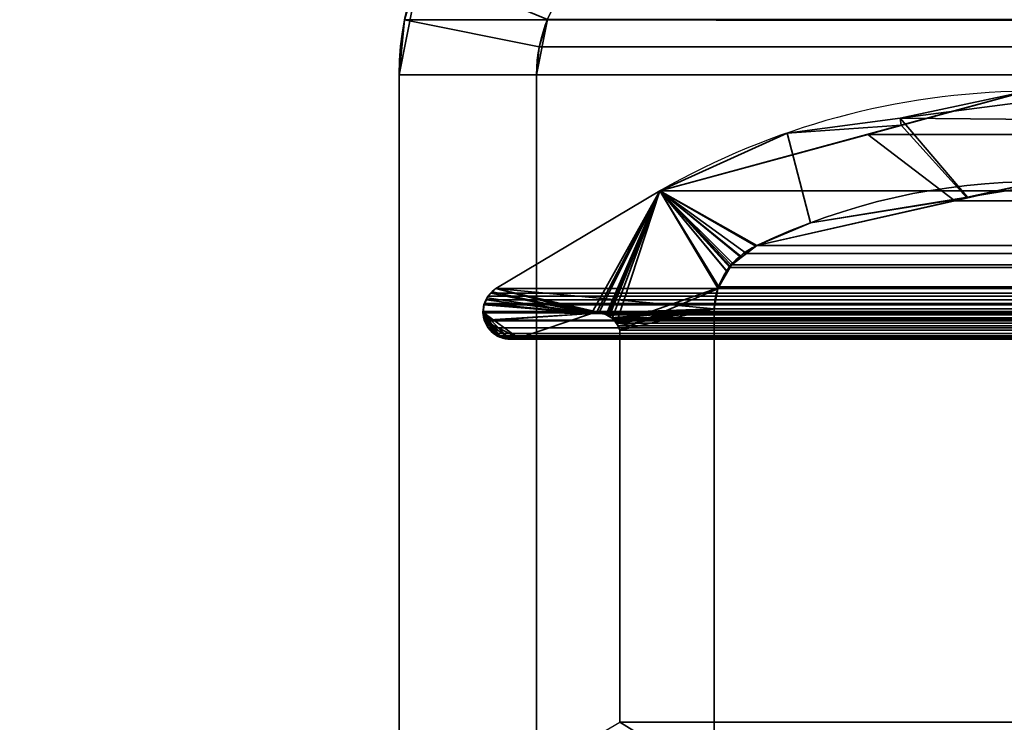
# Model space of a CAD drawing. Header units: millimetres. Extents: x -503 to 6703, y -110 to 193.
# Tile 82 of 256: x -319 to -308, y 7 to 15. Entities that reach past the tile are written whole.
import ezdxf

# ---------------------------------------------------------------- set-up
doc = ezdxf.new("R2010")
doc.units = ezdxf.units.MM
doc.layers.add('151', color=7, linetype='Continuous', true_color=0xffffff)

# ---------------------------------------------------------------- blocks, each defined once
blk = doc.blocks.new('UG_SURFACE_001')
at = {"layer": '151', "color": 252, "linetype": 'Continuous', "lineweight": 35}
for points in [[(502.5, -14, 2212.25), (502.5, 174.4, 2212.25), (-502.5, 174.4, 2212.25), (-502.5, -14, 2212.25)], [(-352.5, -14, 2062.25), (-352.5, 174.4, 2062.25), (352.5, 174.4, 2062.25), (352.5, -14, 2062.25)]]:
    blk.add_3dface(points, dxfattribs=at)
blk = doc.blocks.new('UG_SURFACE_066')
at = {"layer": '151', "color": 252, "linetype": 'Continuous', "lineweight": 35}
for points in [[(-314.5, 14.42, -7.75), (-314.441, 15.021, 2021.691), (-314.266, 15.599, 2021.516)], [(-314.266, 15.599, 2021.516), (-314.266, 15.599, -7.75), (-314.5, 14.42, -7.75)], [(-314.5, 14.42, -7.75), (-314.266, 15.599, -7.75), (-312.88, 15.025, -7.75), (-313, 14.42, -7.75)], [(-312.97, 14.728, 2020.22), (-312.88, 15.025, 2020.13), (-314.266, 15.599, 2021.516), (-314.441, 15.021, 2021.691)], [(-314.5, 14.42, -7.75), (-314.5, 14.42, 2021.75), (-314.441, 15.021, 2021.691)], [(-313, 14.42, 2020.25), (-312.97, 14.728, 2020.22), (-314.441, 15.021, 2021.691), (-314.5, 14.42, 2021.75)], [(-313, 14.42, -7.75), (-312.88, 15.025, -7.75), (-312.88, 15.025, 2020.13)], [(-312.88, 15.025, 2020.13), (-312.97, 14.728, 2020.22), (-313, 14.42, -7.75)], [(-312.97, 14.728, 2020.22), (-313, 14.42, 2020.25), (-313, 14.42, -7.75)], [(-314.5, 14.42, 2021.75), (-314.5, -13, 1106), (-314.5, -13, 1152)], [(-314.5, 14.42, 2021.75), (-314.5, -13.586, 1073.664), (-314.5, -13, 1106)], [(-314.5, -13, 1152), (-314.5, -25.92, 2021.75), (-314.5, 14.42, 2021.75)], [(-314.5, -15, 1024.25), (-314.5, 14.42, -7.75), (-314.5, -25.92, 673.339)], [(-314.5, 14.42, -7.75), (-314.5, -25.92, 332.794), (-314.5, -25.92, 673.339)], [(-314.5, 14.42, -7.75), (-314.5, -25.92, -7.75), (-314.5, -25.92, 332.794)], [(-314.5, 14.42, 2021.75), (-314.5, -13, 1026.25), (-314.5, -13, 1072.25)], [(-314.5, 14.42, -7.75), (-314.5, -13.152, 1025.485), (-314.5, -13, 1026.25)], [(-314.5, -13, 1072.25), (-314.5, -13.152, 1073.015), (-314.5, 14.42, 2021.75)], [(-314.5, -13.152, 1073.015), (-314.5, -13.586, 1073.664), (-314.5, 14.42, 2021.75)], [(-314.5, 14.42, -7.75), (-314.5, -13.586, 1024.836), (-314.5, -13.152, 1025.485)], [(-314.5, -13, 1026.25), (-314.5, 14.42, 2021.75), (-314.5, 14.42, -7.75)], [(-314.5, -15, 1024.25), (-314.5, -14.235, 1024.402), (-314.5, 14.42, -7.75)], [(-314.5, -14.235, 1024.402), (-314.5, -13.586, 1024.836), (-314.5, 14.42, -7.75)], [(-314.5, 14.42, 2021.75), (-314.5, -25.92, 2021.75), (-313, -25.92, 2020.25), (-313, 14.42, 2020.25)], [(-313, 14.42, -7.75), (-313, -25.92, -7.75), (-314.5, -25.92, -7.75), (-314.5, 14.42, -7.75)], [(-313, 14.42, -7.75), (-313, -13, 1106), (-313, -13, 1072.25)], [(-313, 14.42, -7.75), (-313, -13, 1152), (-313, -13, 1106)], [(-313, -13, 1072.25), (-313, -13, 1026.25), (-313, 14.42, -7.75)], [(-313, -13, 1026.25), (-313, -13.152, 1025.485), (-313, 14.42, -7.75)], [(-313, 14.42, -7.75), (-313, -25.92, 673.339), (-313, -25.92, 332.794)], [(-313, 14.42, 2020.25), (-313, -13.152, 1152.765), (-313, -13, 1152)], [(-313, -25.92, 673.339), (-313, 14.42, -7.75), (-313, -13.586, 1024.836)], [(-313, 14.42, 2020.25), (-313, -13.586, 1153.414), (-313, -13.152, 1152.765)], [(-313, -13, 1152), (-313, 14.42, -7.75), (-313, 14.42, 2020.25)], [(-313, -25.92, 332.794), (-313, -25.92, -7.75), (-313, 14.42, -7.75)], [(-313, -13.152, 1025.485), (-313, -13.586, 1024.836), (-313, 14.42, -7.75)], [(-313, 14.42, 2020.25), (-313, -24.765, 1153.848), (-313, -24, 1154)], [(-313, 14.42, 2020.25), (-313, -15, 1154), (-313, -14.235, 1153.848)], [(-313, 14.42, 2020.25), (-313, -25.414, 1153.414), (-313, -24.765, 1153.848)], [(-313, -24, 1154), (-313, -15, 1154), (-313, 14.42, 2020.25)], [(-313, 14.42, 2020.25), (-313, -25.92, 1694.972), (-313, -25.92, 1354.428)], [(-313, -14.235, 1153.848), (-313, -13.586, 1153.414), (-313, 14.42, 2020.25)], [(-313, 14.42, 2020.25), (-313, -25.92, 2020.25), (-313, -25.92, 1694.972)], [(-313, -25.92, 1354.428), (-313, -25.92, 1152.56), (-313, -25.848, 1152.765), (-313, 14.42, 2020.25)], [(-313, -25.848, 1152.765), (-313, -25.414, 1153.414), (-313, 14.42, 2020.25)]]:
    blk.add_3dface(points, dxfattribs=at)
blk = doc.blocks.new('UG_SURFACE_067')
at = {"layer": '151', "color": 252, "linetype": 'Continuous', "lineweight": 35}
for points in [[(-314.5, 14.42, -7.75), (-314.441, 15.021, 2021.691), (-314.266, 15.599, 2021.516)], [(-314.266, 15.599, 2021.516), (-314.266, 15.599, -7.75), (-314.5, 14.42, -7.75)], [(-314.5, 14.42, -7.75), (-314.266, 15.599, -7.75), (-312.88, 15.025, -7.75), (-313, 14.42, -7.75)], [(-312.97, 14.728, 2020.22), (-312.88, 15.025, 2020.13), (-314.266, 15.599, 2021.516), (-314.441, 15.021, 2021.691)], [(-314.5, 14.42, -7.75), (-314.5, 14.42, 2021.75), (-314.441, 15.021, 2021.691)], [(-313, 14.42, 2020.25), (-312.97, 14.728, 2020.22), (-314.441, 15.021, 2021.691), (-314.5, 14.42, 2021.75)], [(-313, 14.42, -7.75), (-312.88, 15.025, -7.75), (-312.88, 15.025, 2020.13)], [(-312.88, 15.025, 2020.13), (-312.97, 14.728, 2020.22), (-313, 14.42, -7.75)], [(-312.97, 14.728, 2020.22), (-313, 14.42, 2020.25), (-313, 14.42, -7.75)], [(-314.5, 14.42, 2021.75), (-314.5, -13, 1106), (-314.5, -13, 1152)], [(-314.5, 14.42, 2021.75), (-314.5, -13.586, 1073.664), (-314.5, -13, 1106)], [(-314.5, -13, 1152), (-314.5, -25.92, 2021.75), (-314.5, 14.42, 2021.75)], [(-314.5, -15, 1024.25), (-314.5, 14.42, -7.75), (-314.5, -25.92, 673.339)], [(-314.5, 14.42, -7.75), (-314.5, -25.92, 332.794), (-314.5, -25.92, 673.339)], [(-314.5, 14.42, -7.75), (-314.5, -25.92, -7.75), (-314.5, -25.92, 332.794)], [(-314.5, 14.42, 2021.75), (-314.5, -13, 1026.25), (-314.5, -13, 1072.25)], [(-314.5, 14.42, -7.75), (-314.5, -13.152, 1025.485), (-314.5, -13, 1026.25)], [(-314.5, -13, 1072.25), (-314.5, -13.152, 1073.015), (-314.5, 14.42, 2021.75)], [(-314.5, -13.152, 1073.015), (-314.5, -13.586, 1073.664), (-314.5, 14.42, 2021.75)], [(-314.5, 14.42, -7.75), (-314.5, -13.586, 1024.836), (-314.5, -13.152, 1025.485)], [(-314.5, -13, 1026.25), (-314.5, 14.42, 2021.75), (-314.5, 14.42, -7.75)], [(-314.5, -15, 1024.25), (-314.5, -14.235, 1024.402), (-314.5, 14.42, -7.75)], [(-314.5, -14.235, 1024.402), (-314.5, -13.586, 1024.836), (-314.5, 14.42, -7.75)], [(-314.5, 14.42, 2021.75), (-314.5, -25.92, 2021.75), (-313, -25.92, 2020.25), (-313, 14.42, 2020.25)], [(-313, 14.42, -7.75), (-313, -25.92, -7.75), (-314.5, -25.92, -7.75), (-314.5, 14.42, -7.75)], [(-313, 14.42, -7.75), (-313, -13, 1106), (-313, -13, 1072.25)], [(-313, 14.42, -7.75), (-313, -13, 1152), (-313, -13, 1106)], [(-313, -13, 1072.25), (-313, -13, 1026.25), (-313, 14.42, -7.75)], [(-313, -13, 1026.25), (-313, -13.152, 1025.485), (-313, 14.42, -7.75)], [(-313, 14.42, -7.75), (-313, -25.92, 673.339), (-313, -25.92, 332.794)], [(-313, 14.42, 2020.25), (-313, -13.152, 1152.765), (-313, -13, 1152)], [(-313, -25.92, 673.339), (-313, 14.42, -7.75), (-313, -13.586, 1024.836)], [(-313, 14.42, 2020.25), (-313, -13.586, 1153.414), (-313, -13.152, 1152.765)], [(-313, -13, 1152), (-313, 14.42, -7.75), (-313, 14.42, 2020.25)], [(-313, -25.92, 332.794), (-313, -25.92, -7.75), (-313, 14.42, -7.75)], [(-313, -13.152, 1025.485), (-313, -13.586, 1024.836), (-313, 14.42, -7.75)], [(-313, 14.42, 2020.25), (-313, -24.765, 1153.848), (-313, -24, 1154)], [(-313, 14.42, 2020.25), (-313, -15, 1154), (-313, -14.235, 1153.848)], [(-313, 14.42, 2020.25), (-313, -25.414, 1153.414), (-313, -24.765, 1153.848)], [(-313, -24, 1154), (-313, -15, 1154), (-313, 14.42, 2020.25)], [(-313, 14.42, 2020.25), (-313, -25.92, 1694.972), (-313, -25.92, 1354.428)], [(-313, -14.235, 1153.848), (-313, -13.586, 1153.414), (-313, 14.42, 2020.25)], [(-313, 14.42, 2020.25), (-313, -25.92, 2020.25), (-313, -25.92, 1694.972)], [(-313, -25.92, 1354.428), (-313, -25.92, 1152.56), (-313, -25.848, 1152.765), (-313, 14.42, 2020.25)], [(-313, -25.848, 1152.765), (-313, -25.414, 1153.414), (-313, 14.42, 2020.25)]]:
    blk.add_3dface(points, dxfattribs=at)
blk = doc.blocks.new('UG_SURFACE_068')
at = {"layer": '151', "color": 252, "linetype": 'Continuous', "lineweight": 35}
for points in [[(314.441, 15.021, 2021.691), (314.266, 15.599, 2021.516), (-314.266, 15.599, 2021.516), (-314.441, 15.021, 2021.691)], [(-314.441, 15.021, 2021.691), (-314.266, 15.599, 2021.516), (-312.88, 15.025, 2020.13), (-312.97, 14.728, 2020.22)], [(-314.441, 15.021, 2021.691), (-314.5, 14.42, 2021.75), (314.5, 14.42, 2021.75)], [(-314.5, 14.42, 2021.75), (-314.441, 15.021, 2021.691), (-312.97, 14.728, 2020.22), (-313, 14.42, 2020.25)], [(-314.441, 15.021, 2021.691), (314.5, 14.42, 2021.75), (314.441, 15.021, 2021.691)], [(-312.97, 14.728, 2020.22), (-312.88, 15.025, 2020.13), (312.88, 15.025, 2020.13), (312.97, 14.728, 2020.22)], [(312.97, 14.728, 2020.22), (-313, 14.42, 2020.25), (-312.97, 14.728, 2020.22)], [(312.97, 14.728, 2020.22), (313, 14.42, 2020.25), (-313, 14.42, 2020.25)], [(-314.5, -25.92, 2021.75), (314.5, -25.92, 2021.75), (314.5, 14.42, 2021.75), (-314.5, 14.42, 2021.75)], [(-314.5, -25.92, 2021.75), (-314.5, 14.42, 2021.75), (-313, 14.42, 2020.25), (-313, -25.92, 2020.25)], [(-313, -25.92, 2020.25), (-313, 14.42, 2020.25), (313, 14.42, 2020.25), (313, -25.92, 2020.25)]]:
    blk.add_3dface(points, dxfattribs=at)
blk = doc.blocks.new('UG_SURFACE_096')
at = {"layer": '151', "color": 7, "linetype": 'Continuous', "lineweight": 35}
for points in [[(-309.031, 13.947, -7.75), (-307.646, 14.243, 2014.896), (-306.341, 13.923, 2013.591)], [(-309.031, 13.947, -7.75), (-309.019, 13.87, 2016.269), (-307.646, 14.243, 2014.896)], [(-306.341, 13.923, 2013.591), (-306.937, 14.22, -7.75), (-309.031, 13.947, -7.75)], [(-309.031, 13.947, -7.75), (-306.937, 14.22, -7.75), (-307.273, 13.252, -7.75), (-308.296, 13.085, -7.75)], [(-308.302, 13.077, 2015.552), (-307.512, 13.256, 2014.762), (-307.646, 14.243, 2014.896), (-309.019, 13.87, 2016.269)], [(-311.652, 13.155, -7.75), (-311.652, 13.155, 2018.902), (-309.019, 13.87, 2016.269)], [(-309.019, 13.87, 2016.269), (-310.265, 13.786, -7.75), (-311.652, 13.155, -7.75)], [(-309.019, 13.87, 2016.269), (-311.652, 13.155, 2018.902), (-310.595, 12.557, 2017.845), (-308.302, 13.077, 2015.552)], [(-309.019, 13.87, 2016.269), (-309.031, 13.947, -7.75), (-310.265, 13.786, -7.75)], [(-308.296, 13.085, -7.75), (-310.009, 12.807, -7.75), (-310.265, 13.786, -7.75), (-309.031, 13.947, -7.75)], [(-311.652, 13.155, -7.75), (-310.265, 13.786, -7.75), (-310.009, 12.807, -7.75), (-310.595, 12.557, -7.75)], [(-307.512, 13.256, 2014.762), (-308.302, 13.077, 2015.552), (-308.296, 13.085, -7.75)], [(-307.512, 13.256, 2014.762), (-308.296, 13.085, -7.75), (-307.273, 13.252, -7.75)], [(-312.4, 11.817, 2019.65), (-311.652, 13.155, 2018.902), (-313.445, 12.088, 2020.694), (-313.483, 12.051, 2020.733)], [(-313.445, 12.088, 2020.694), (-311.652, 13.155, 2018.902), (-311.652, 13.155, -7.75), (-313.445, 12.088, -7.75)], [(-310.914, 12.27, -7.75), (-311.021, 12.088, -7.75), (-313.445, 12.088, -7.75), (-311.652, 13.155, -7.75)], [(-312.4, 11.817, 2019.65), (-312.344, 11.826, 2019.594), (-311.652, 13.155, 2018.902)], [(-311.652, 13.155, 2018.902), (-312.344, 11.826, 2019.594), (-312.319, 11.821, 2019.569)], [(-312.319, 11.821, 2019.569), (-312.24, 11.804, 2019.49), (-311.652, 13.155, 2018.902)], [(-312.24, 11.804, 2019.49), (-312.223, 11.8, 2019.473), (-311.652, 13.155, 2018.902)], [(-311.652, 13.155, 2018.902), (-312.223, 11.8, 2019.473), (-312.204, 11.79, 2019.454)], [(-311.652, 13.155, 2018.902), (-312.204, 11.79, 2019.454), (-312.174, 11.76, 2019.424)], [(-312.174, 11.76, 2019.424), (-312.126, 11.715, 2019.376), (-311.652, 13.155, 2018.902)], [(-311.018, 12.095, 2018.268), (-311.652, 13.155, 2018.902), (-312.126, 11.715, 2019.376), (-312.123, 11.708, 2019.373)], [(-311.652, 13.155, -7.75), (-310.595, 12.557, -7.75), (-310.763, 12.434, -7.75)], [(-311.652, 13.155, -7.75), (-310.859, 12.365, -7.75), (-310.914, 12.27, -7.75)], [(-310.763, 12.434, -7.75), (-310.859, 12.365, -7.75), (-311.652, 13.155, -7.75)], [(-311.652, 13.155, 2018.902), (-310.605, 12.552, 2017.855), (-310.595, 12.557, 2017.845)], [(-311.652, 13.155, 2018.902), (-310.886, 12.333, 2018.136), (-310.764, 12.427, 2018.014)], [(-310.764, 12.427, 2018.014), (-310.605, 12.552, 2017.855), (-311.652, 13.155, 2018.902)], [(-311.652, 13.155, 2018.902), (-311.018, 12.095, 2018.268), (-310.92, 12.271, 2018.17)], [(-310.92, 12.271, 2018.17), (-310.886, 12.333, 2018.136), (-311.652, 13.155, 2018.902)], [(-308.302, 13.077, 2015.552), (-310.595, 12.557, 2017.845), (-310.009, 12.807, -7.75)], [(-310.009, 12.807, -7.75), (-308.296, 13.085, -7.75), (-308.302, 13.077, 2015.552)], [(-310.595, 12.557, 2017.845), (-310.595, 12.557, -7.75), (-310.009, 12.807, -7.75)], [(-310.605, 12.552, 2017.855), (-310.764, 12.427, 2018.014), (-310.763, 12.434, -7.75)], [(-310.763, 12.434, -7.75), (-310.595, 12.557, -7.75), (-310.595, 12.557, 2017.845)], [(-310.595, 12.557, 2017.845), (-310.605, 12.552, 2017.855), (-310.763, 12.434, -7.75)], [(-310.914, 12.27, -7.75), (-310.859, 12.365, -7.75), (-310.886, 12.333, 2018.136)], [(-310.764, 12.427, 2018.014), (-310.886, 12.333, 2018.136), (-310.859, 12.365, -7.75)], [(-310.859, 12.365, -7.75), (-310.763, 12.434, -7.75), (-310.764, 12.427, 2018.014)], [(-311.021, 12.086, -7.75), (-311.021, 12.088, -7.75), (-310.92, 12.271, 2018.17)], [(-310.92, 12.271, 2018.17), (-311.018, 12.095, 2018.268), (-311.021, 12.086, -7.75)], [(-311.021, 12.088, -7.75), (-310.914, 12.27, -7.75), (-310.92, 12.271, 2018.17)], [(-310.886, 12.333, 2018.136), (-310.92, 12.271, 2018.17), (-310.914, 12.27, -7.75)], [(-312.4, 11.817, 2019.65), (-313.483, 12.051, 2020.733), (-313.533, 12.004, 2020.783), (-313.54, 11.988, 2020.79)], [(-312.4, 11.817, -7.75), (-313.539, 11.988, -7.75), (-313.533, 12.003, -7.75), (-313.482, 12.052, -7.75)], [(-313.483, 12.051, 2020.733), (-313.482, 12.052, -7.75), (-313.533, 12.003, -7.75)], [(-313.533, 12.003, -7.75), (-313.533, 12.004, 2020.783), (-313.483, 12.051, 2020.733)], [(-313.482, 12.052, -7.75), (-313.483, 12.051, 2020.733), (-313.445, 12.088, 2020.694)], [(-313.445, 12.088, 2020.694), (-313.445, 12.088, -7.75), (-313.482, 12.052, -7.75)], [(-313.482, 12.052, -7.75), (-313.445, 12.088, -7.75), (-312.4, 11.817, -7.75)], [(-313.445, 12.088, -7.75), (-311.021, 12.088, -7.75), (-311.021, 12.086, -7.75)], [(-313.445, 12.088, -7.75), (-312.296, 11.823, -7.75), (-312.318, 11.822, -7.75)], [(-313.445, 12.088, -7.75), (-311.062, 11.866, -7.75), (-312.296, 11.823, -7.75)], [(-312.318, 11.822, -7.75), (-312.4, 11.817, -7.75), (-313.445, 12.088, -7.75)], [(-311.021, 12.086, -7.75), (-311.062, 11.866, -7.75), (-313.445, 12.088, -7.75)], [(-312.123, 11.708, 2019.373), (-312.089, 11.633, 2019.339), (-311.02, 12.086, 2018.27), (-311.018, 12.095, 2018.268)], [(-311.062, 11.866, 2018.312), (-311.02, 12.086, 2018.27), (-312.089, 11.633, 2019.339)], [(-311.062, 11.866, -7.75), (-311.021, 12.086, -7.75), (-311.02, 12.086, 2018.27)], [(-311.02, 12.086, 2018.27), (-311.062, 11.866, 2018.312), (-311.062, 11.866, -7.75)], [(-311.018, 12.095, 2018.268), (-311.02, 12.086, 2018.27), (-311.021, 12.086, -7.75)], [(-313.572, 11.91, -7.75), (-313.575, 11.911, 2020.825), (-313.54, 11.988, 2020.79)], [(-312.4, 11.817, 2019.65), (-313.54, 11.988, 2020.79), (-313.575, 11.911, 2020.825)], [(-313.54, 11.988, 2020.79), (-313.539, 11.988, -7.75), (-313.572, 11.91, -7.75)], [(-312.4, 11.817, -7.75), (-313.572, 11.91, -7.75), (-313.539, 11.988, -7.75)], [(-313.539, 11.988, -7.75), (-313.54, 11.988, 2020.79), (-313.533, 12.004, 2020.783)], [(-313.533, 12.004, 2020.783), (-313.533, 12.003, -7.75), (-313.539, 11.988, -7.75)], [(-313.575, 11.911, 2020.825), (-313.576, 11.909, 2020.826), (-313.585, 11.83, 2020.835), (-312.4, 11.817, 2019.65)], [(-313.58, 11.83, -7.75), (-313.585, 11.83, 2020.835), (-313.576, 11.909, 2020.826)], [(-313.572, 11.745, 2020.822), (-313.585, 11.825, 2020.835), (-313.58, 11.83, -7.75)], [(-313.585, 11.825, 2020.835), (-313.585, 11.83, 2020.835), (-313.58, 11.83, -7.75)], [(-313.585, 11.83, 2020.835), (-313.299, 11.544, 2020.55), (-313.248, 11.537, 2020.498), (-313.197, 11.548, 2020.447)], [(-313.397, 11.557, 2020.647), (-313.585, 11.83, 2020.835), (-313.585, 11.825, 2020.835), (-313.572, 11.745, 2020.822)], [(-313.585, 11.83, 2020.835), (-313.397, 11.557, 2020.647), (-313.299, 11.544, 2020.55)], [(-313.197, 11.548, 2020.447), (-312.4, 11.817, 2019.65), (-313.585, 11.83, 2020.835)], [(-313.58, 11.892, -7.75), (-313.576, 11.909, 2020.826), (-313.575, 11.911, 2020.825)], [(-313.575, 11.911, 2020.825), (-313.572, 11.91, -7.75), (-313.58, 11.892, -7.75)], [(-312.4, 11.817, -7.75), (-313.58, 11.83, -7.75), (-313.58, 11.892, -7.75), (-313.572, 11.91, -7.75)], [(-313.576, 11.909, 2020.826), (-313.58, 11.892, -7.75), (-313.58, 11.83, -7.75)], [(-313.58, 11.83, -7.75), (-313.58, 11.774, -7.75), (-313.572, 11.745, 2020.822)], [(-313.58, 11.83, -7.75), (-313.478, 11.611, -7.75), (-313.511, 11.637, -7.75), (-313.533, 11.675, -7.75)], [(-313.58, 11.83, -7.75), (-313.3, 11.536, -7.75), (-313.307, 11.535, -7.75), (-313.396, 11.561, -7.75)], [(-313.396, 11.561, -7.75), (-313.425, 11.569, -7.75), (-313.478, 11.611, -7.75), (-313.58, 11.83, -7.75)], [(-313.58, 11.83, -7.75), (-312.4, 11.817, -7.75), (-313.197, 11.548, -7.75), (-313.3, 11.536, -7.75)], [(-313.533, 11.675, -7.75), (-313.572, 11.745, -7.75), (-313.58, 11.774, -7.75), (-313.58, 11.83, -7.75)], [(-312.241, 11.804, -7.75), (-312.296, 11.823, -7.75), (-311.062, 11.866, -7.75)], [(-311.062, 11.866, -7.75), (-312.209, 11.793, -7.75), (-312.241, 11.804, -7.75)], [(-312.175, 11.762, -7.75), (-312.209, 11.793, -7.75), (-311.062, 11.866, -7.75)], [(-311.062, 11.866, -7.75), (-312.133, 11.724, -7.75), (-312.175, 11.762, -7.75)], [(-312.124, 11.707, -7.75), (-312.133, 11.724, -7.75), (-311.062, 11.866, -7.75)], [(-311.062, 11.866, -7.75), (-312.089, 11.633, -7.75), (-312.124, 11.707, -7.75)], [(-311.062, 11.866, -7.75), (-311.062, 6.719, -7.75), (-312.089, 7.354, -7.75), (-312.089, 11.633, -7.75)], [(-311.062, 6.719, 2018.312), (-311.062, 11.866, 2018.312), (-312.089, 11.633, 2019.339), (-312.089, 7.354, 2019.339)], [(-311.062, 6.719, -7.75), (-311.062, 11.866, -7.75), (-311.062, 11.866, 2018.312), (-311.062, 6.719, 2018.312)], [(-313.58, 11.774, -7.75), (-313.572, 11.745, -7.75), (-313.572, 11.745, 2020.822)], [(-313.572, 11.745, -7.75), (-313.533, 11.675, -7.75), (-313.536, 11.674, 2020.787)], [(-313.536, 11.674, 2020.787), (-313.572, 11.745, 2020.822), (-313.572, 11.745, -7.75)], [(-313.572, 11.745, 2020.822), (-313.536, 11.674, 2020.787), (-313.397, 11.557, 2020.647)], [(-312.4, 11.817, 2019.65), (-313.197, 11.548, 2020.447), (-313.197, 11.548, -7.75), (-312.4, 11.817, -7.75)], [(-312.319, 11.821, 2019.569), (-312.344, 11.826, 2019.594), (-312.4, 11.817, -7.75)], [(-312.344, 11.826, 2019.594), (-312.4, 11.817, 2019.65), (-312.4, 11.817, -7.75)], [(-312.4, 11.817, -7.75), (-312.318, 11.822, -7.75), (-312.319, 11.821, 2019.569)], [(-312.319, 11.821, 2019.569), (-312.318, 11.822, -7.75), (-312.296, 11.823, -7.75)], [(-312.24, 11.804, 2019.49), (-312.319, 11.821, 2019.569), (-312.296, 11.823, -7.75)], [(-312.296, 11.823, -7.75), (-312.241, 11.804, -7.75), (-312.24, 11.804, 2019.49)], [(-312.204, 11.79, 2019.454), (-312.241, 11.804, -7.75), (-312.209, 11.793, -7.75)], [(-312.204, 11.79, 2019.454), (-312.223, 11.8, 2019.473), (-312.241, 11.804, -7.75)], [(-312.223, 11.8, 2019.473), (-312.24, 11.804, 2019.49), (-312.241, 11.804, -7.75)], [(-312.209, 11.793, -7.75), (-312.175, 11.762, -7.75), (-312.174, 11.76, 2019.424)], [(-312.174, 11.76, 2019.424), (-312.204, 11.79, 2019.454), (-312.209, 11.793, -7.75)], [(-312.126, 11.715, 2019.376), (-312.175, 11.762, -7.75), (-312.133, 11.724, -7.75)], [(-312.126, 11.715, 2019.376), (-312.174, 11.76, 2019.424), (-312.175, 11.762, -7.75)], [(-312.133, 11.724, -7.75), (-312.124, 11.707, -7.75), (-312.123, 11.708, 2019.373)], [(-312.123, 11.708, 2019.373), (-312.126, 11.715, 2019.376), (-312.133, 11.724, -7.75)], [(-313.529, 11.658, 2020.779), (-313.536, 11.674, 2020.787), (-313.533, 11.675, -7.75)], [(-313.397, 11.557, 2020.647), (-313.536, 11.674, 2020.787), (-313.529, 11.658, 2020.779), (-313.478, 11.614, 2020.728)], [(-313.533, 11.675, -7.75), (-313.511, 11.637, -7.75), (-313.529, 11.658, 2020.779)], [(-313.478, 11.614, 2020.728), (-313.529, 11.658, 2020.779), (-313.511, 11.637, -7.75)], [(-313.511, 11.637, -7.75), (-313.478, 11.611, -7.75), (-313.478, 11.614, 2020.728)], [(-313.433, 11.573, 2020.683), (-313.478, 11.614, 2020.728), (-313.478, 11.611, -7.75)], [(-313.478, 11.614, 2020.728), (-313.433, 11.573, 2020.683), (-313.402, 11.558, 2020.652), (-313.397, 11.557, 2020.647)], [(-312.089, 11.633, 2019.339), (-312.123, 11.708, 2019.373), (-312.124, 11.707, -7.75)], [(-312.124, 11.707, -7.75), (-312.089, 11.633, -7.75), (-312.089, 11.633, 2019.339)], [(-312.089, 7.354, 2019.339), (-312.089, 11.633, 2019.339), (-312.089, 11.633, -7.75), (-312.089, 7.354, -7.75)], [(-313.478, 11.611, -7.75), (-313.425, 11.569, -7.75), (-313.433, 11.573, 2020.683)], [(-313.402, 11.558, 2020.652), (-313.433, 11.573, 2020.683), (-313.425, 11.569, -7.75)], [(-313.425, 11.569, -7.75), (-313.396, 11.561, -7.75), (-313.397, 11.557, 2020.647)], [(-313.397, 11.557, 2020.647), (-313.402, 11.558, 2020.652), (-313.425, 11.569, -7.75)], [(-313.299, 11.544, 2020.55), (-313.397, 11.557, 2020.647), (-313.396, 11.561, -7.75)], [(-313.396, 11.561, -7.75), (-313.307, 11.535, -7.75), (-313.299, 11.544, 2020.55)], [(-313.307, 11.535, -7.75), (-313.3, 11.536, -7.75), (-313.299, 11.544, 2020.55)], [(-313.3, 11.536, -7.75), (-313.197, 11.548, -7.75), (-313.197, 11.548, 2020.447)], [(-313.197, 11.548, 2020.447), (-313.248, 11.537, 2020.498), (-313.3, 11.536, -7.75)], [(-313.248, 11.537, 2020.498), (-313.299, 11.544, 2020.55), (-313.3, 11.536, -7.75)]]:
    blk.add_3dface(points, dxfattribs=at)
blk = doc.blocks.new('UG_SURFACE_097')
at = {"layer": '151', "color": 7, "linetype": 'Continuous', "lineweight": 35}
for points in [[(-309.382, 13.771, 2016.632), (-307.646, 14.243, 2014.896), (-307.512, 13.256, 2014.762), (-308.434, 13.047, 2015.684)], [(-307.646, 14.243, 2014.896), (-309.382, 13.771, 2016.632), (309.382, 13.771, 2016.632)], [(-308.434, 13.047, 2015.684), (-310.595, 12.557, 2017.845), (-311.652, 13.155, 2018.902), (-309.382, 13.771, 2016.632)], [(309.382, 13.771, 2016.632), (-309.382, 13.771, 2016.632), (-311.652, 13.155, 2018.902), (311.652, 13.155, 2018.902)], [(307.512, 13.256, 2014.762), (-308.434, 13.047, 2015.684), (-307.512, 13.256, 2014.762)], [(307.512, 13.256, 2014.762), (308.434, 13.047, 2015.684), (-308.434, 13.047, 2015.684)], [(-311.02, 12.091, 2018.27), (-311.062, 11.866, 2018.312), (-313.445, 12.088, 2020.694), (-311.652, 13.155, 2018.902)], [(313.445, 12.088, 2020.694), (311.652, 13.155, 2018.902), (-311.652, 13.155, 2018.902), (-313.445, 12.088, 2020.694)], [(-311.652, 13.155, 2018.902), (-310.595, 12.557, 2017.845), (-310.708, 12.472, 2017.958)], [(-311.652, 13.155, 2018.902), (-310.873, 12.349, 2018.122), (-310.89, 12.318, 2018.14)], [(-310.89, 12.318, 2018.14), (-311.01, 12.108, 2018.26), (-311.652, 13.155, 2018.902)], [(-310.708, 12.472, 2017.958), (-310.873, 12.349, 2018.122), (-311.652, 13.155, 2018.902)], [(-311.01, 12.108, 2018.26), (-311.02, 12.091, 2018.27), (-311.652, 13.155, 2018.902)], [(310.595, 12.557, 2017.845), (-310.595, 12.557, 2017.845), (-308.434, 13.047, 2015.684), (308.434, 13.047, 2015.684)], [(310.886, 12.333, 2018.136), (-310.873, 12.349, 2018.122), (-310.708, 12.472, 2017.958)], [(-310.708, 12.472, 2017.958), (-310.595, 12.557, 2017.845), (310.595, 12.557, 2017.845)], [(310.595, 12.557, 2017.845), (310.605, 12.552, 2017.855), (-310.708, 12.472, 2017.958)], [(310.605, 12.552, 2017.855), (310.707, 12.472, 2017.957), (-310.708, 12.472, 2017.958)], [(-310.708, 12.472, 2017.958), (310.707, 12.472, 2017.957), (310.886, 12.333, 2018.136)], [(311.011, 12.108, 2018.261), (-311.01, 12.108, 2018.26), (-310.89, 12.318, 2018.14)], [(310.886, 12.333, 2018.136), (-310.89, 12.318, 2018.14), (-310.873, 12.349, 2018.122)], [(310.886, 12.333, 2018.136), (310.893, 12.321, 2018.142), (-310.89, 12.318, 2018.14)], [(-310.89, 12.318, 2018.14), (310.893, 12.321, 2018.142), (311.011, 12.108, 2018.261)], [(-313.498, 12.037, 2020.748), (-313.445, 12.088, 2020.694), (-312.4, 11.817, 2019.65)], [(313.445, 12.088, 2020.694), (-313.445, 12.088, 2020.694), (-313.498, 12.037, 2020.748), (313.498, 12.037, 2020.748)], [(-313.445, 12.088, 2020.694), (-312.313, 11.816, 2019.563), (-312.386, 11.817, 2019.636)], [(-313.445, 12.088, 2020.694), (-311.062, 11.866, 2018.312), (-312.26, 11.815, 2019.51), (-312.313, 11.816, 2019.563)], [(-312.386, 11.817, 2019.636), (-312.4, 11.817, 2019.65), (-313.445, 12.088, 2020.694)], [(311.018, 12.095, 2018.268), (-311.062, 11.866, 2018.312), (-311.02, 12.091, 2018.27)], [(311.018, 12.095, 2018.268), (311.062, 11.866, 2018.312), (-311.062, 11.866, 2018.312)], [(311.018, 12.095, 2018.268), (-311.02, 12.091, 2018.27), (-311.01, 12.108, 2018.26)], [(-311.01, 12.108, 2018.26), (311.011, 12.108, 2018.261), (311.018, 12.095, 2018.268)], [(-313.568, 11.926, 2020.818), (-313.551, 11.964, 2020.801), (-312.4, 11.817, 2019.65)], [(313.551, 11.964, 2020.801), (-313.551, 11.964, 2020.801), (-313.568, 11.926, 2020.818), (313.568, 11.926, 2020.818)], [(-312.4, 11.817, 2019.65), (-313.551, 11.964, 2020.801), (-313.533, 12.004, 2020.783), (-313.498, 12.037, 2020.748)], [(-313.551, 11.964, 2020.801), (313.551, 11.964, 2020.801), (313.533, 12.004, 2020.783)], [(-313.533, 12.004, 2020.783), (-313.551, 11.964, 2020.801), (313.533, 12.004, 2020.783)], [(313.533, 12.004, 2020.783), (313.498, 12.037, 2020.748), (-313.498, 12.037, 2020.748), (-313.533, 12.004, 2020.783)], [(-313.572, 11.745, 2020.822), (-313.585, 11.825, 2020.835), (-313.584, 11.838, 2020.834), (-312.4, 11.817, 2019.65)], [(313.584, 11.838, 2020.834), (-313.584, 11.838, 2020.834), (-313.585, 11.825, 2020.835)], [(313.585, 11.825, 2020.835), (313.584, 11.838, 2020.834), (-313.585, 11.825, 2020.835)], [(-312.4, 11.817, 2019.65), (-313.584, 11.838, 2020.834), (-313.576, 11.909, 2020.826), (-313.568, 11.926, 2020.818)], [(-313.584, 11.838, 2020.834), (313.584, 11.838, 2020.834), (313.576, 11.909, 2020.826)], [(-313.576, 11.909, 2020.826), (-313.584, 11.838, 2020.834), (313.576, 11.909, 2020.826)], [(313.576, 11.909, 2020.826), (313.568, 11.926, 2020.818), (-313.568, 11.926, 2020.818), (-313.576, 11.909, 2020.826)], [(-312.24, 11.803, 2019.49), (-312.26, 11.815, 2019.51), (-311.062, 11.866, 2018.312)], [(-312.182, 11.77, 2019.432), (-312.24, 11.803, 2019.49), (-311.062, 11.866, 2018.312)], [(-311.062, 11.866, 2018.312), (-312.163, 11.759, 2019.413), (-312.182, 11.77, 2019.432)], [(-312.107, 11.682, 2019.357), (-312.129, 11.711, 2019.379), (-312.163, 11.759, 2019.413), (-311.062, 11.866, 2018.312)], [(-311.062, 11.866, 2018.312), (-312.089, 11.633, 2019.339), (-312.107, 11.682, 2019.357)], [(-312.089, 7.354, 2019.339), (-312.089, 11.633, 2019.339), (-311.062, 11.866, 2018.312), (-311.062, 6.719, 2018.312)], [(-311.062, 6.719, 2018.312), (-311.062, 11.866, 2018.312), (311.062, 11.866, 2018.312), (311.062, 6.719, 2018.312)], [(-313.585, 11.825, 2020.835), (-313.572, 11.745, 2020.822), (313.572, 11.745, 2020.822), (313.585, 11.825, 2020.835)], [(-312.4, 11.817, 2019.65), (-313.568, 11.736, 2020.818), (-313.572, 11.745, 2020.822)], [(313.572, 11.745, 2020.822), (-313.572, 11.745, 2020.822), (-313.568, 11.736, 2020.818), (313.568, 11.736, 2020.818)], [(-313.568, 11.736, 2020.818), (-312.4, 11.817, 2019.65), (-313.197, 11.548, 2020.447)], [(-313.568, 11.736, 2020.818), (-313.379, 11.555, 2020.629), (-313.459, 11.596, 2020.709), (-313.528, 11.658, 2020.778)], [(-313.197, 11.548, 2020.447), (-313.248, 11.537, 2020.498), (-313.29, 11.543, 2020.54), (-313.568, 11.736, 2020.818)], [(-313.29, 11.543, 2020.54), (-313.379, 11.555, 2020.629), (-313.568, 11.736, 2020.818)], [(-313.528, 11.658, 2020.778), (-313.529, 11.658, 2020.779), (-313.568, 11.736, 2020.818)], [(313.568, 11.736, 2020.818), (-313.568, 11.736, 2020.818), (-313.529, 11.658, 2020.779)], [(313.529, 11.658, 2020.779), (313.568, 11.736, 2020.818), (-313.529, 11.658, 2020.779)], [(312.4, 11.817, 2019.65), (313.197, 11.548, 2020.447), (-313.197, 11.548, 2020.447), (-312.4, 11.817, 2019.65)], [(312.4, 11.817, 2019.65), (-312.4, 11.817, 2019.65), (-312.386, 11.817, 2019.636)], [(312.344, 11.826, 2019.594), (-312.386, 11.817, 2019.636), (-312.313, 11.816, 2019.563)], [(312.344, 11.826, 2019.594), (312.386, 11.819, 2019.636), (-312.386, 11.817, 2019.636)], [(-312.386, 11.817, 2019.636), (312.386, 11.819, 2019.636), (312.4, 11.817, 2019.65)], [(-312.313, 11.816, 2019.563), (312.314, 11.82, 2019.564), (312.344, 11.826, 2019.594)], [(312.314, 11.82, 2019.564), (-312.313, 11.816, 2019.563), (-312.26, 11.815, 2019.51)], [(-312.26, 11.815, 2019.51), (312.239, 11.804, 2019.489), (312.314, 11.82, 2019.564)], [(-312.26, 11.815, 2019.51), (-312.24, 11.803, 2019.49), (312.239, 11.804, 2019.489)], [(312.223, 11.8, 2019.473), (312.239, 11.804, 2019.489), (-312.24, 11.803, 2019.49)], [(312.204, 11.79, 2019.454), (-312.24, 11.803, 2019.49), (-312.182, 11.77, 2019.432)], [(312.204, 11.79, 2019.454), (312.223, 11.8, 2019.473), (-312.24, 11.803, 2019.49)], [(-312.182, 11.77, 2019.432), (312.183, 11.77, 2019.433), (312.204, 11.79, 2019.454)], [(312.183, 11.77, 2019.433), (-312.182, 11.77, 2019.432), (-312.163, 11.759, 2019.413)], [(-312.163, 11.759, 2019.413), (312.126, 11.715, 2019.376), (312.183, 11.77, 2019.433)], [(-312.163, 11.759, 2019.413), (-312.129, 11.711, 2019.379), (312.126, 11.715, 2019.376)], [(-313.529, 11.658, 2020.779), (-313.528, 11.658, 2020.778), (313.528, 11.658, 2020.778), (313.529, 11.658, 2020.779)], [(313.528, 11.658, 2020.778), (-313.528, 11.658, 2020.778), (-313.459, 11.596, 2020.709), (313.459, 11.596, 2020.709)], [(312.126, 11.715, 2019.376), (-312.129, 11.711, 2019.379), (-312.107, 11.682, 2019.357)], [(312.126, 11.715, 2019.376), (312.126, 11.715, 2019.376), (-312.129, 11.711, 2019.379)], [(-312.107, 11.682, 2019.357), (312.089, 11.633, 2019.339), (312.126, 11.715, 2019.376)], [(-312.107, 11.682, 2019.357), (-312.089, 11.633, 2019.339), (312.089, 11.633, 2019.339)], [(312.089, 7.354, 2019.339), (312.089, 11.633, 2019.339), (-312.089, 11.633, 2019.339), (-312.089, 7.354, 2019.339)], [(-313.379, 11.555, 2020.629), (-313.402, 11.558, 2020.652), (-313.433, 11.573, 2020.683), (-313.459, 11.596, 2020.709)], [(313.459, 11.596, 2020.709), (-313.459, 11.596, 2020.709), (-313.433, 11.573, 2020.683)], [(313.433, 11.573, 2020.683), (313.459, 11.596, 2020.709), (-313.433, 11.573, 2020.683)], [(313.433, 11.573, 2020.683), (-313.433, 11.573, 2020.683), (-313.402, 11.558, 2020.652)], [(313.402, 11.558, 2020.652), (313.433, 11.573, 2020.683), (-313.402, 11.558, 2020.652)], [(-313.402, 11.558, 2020.652), (-313.379, 11.555, 2020.629), (313.379, 11.555, 2020.629), (313.402, 11.558, 2020.652)], [(313.379, 11.555, 2020.629), (-313.379, 11.555, 2020.629), (-313.29, 11.543, 2020.54), (313.29, 11.543, 2020.54)], [(313.248, 11.537, 2020.498), (-313.29, 11.543, 2020.54), (-313.248, 11.537, 2020.498)], [(313.248, 11.537, 2020.498), (313.29, 11.543, 2020.54), (-313.29, 11.543, 2020.54)], [(-313.248, 11.537, 2020.498), (313.197, 11.548, 2020.447), (313.248, 11.537, 2020.498)], [(-313.248, 11.537, 2020.498), (-313.197, 11.548, 2020.447), (313.197, 11.548, 2020.447)]]:
    blk.add_3dface(points, dxfattribs=at)

msp = doc.modelspace()

# ---------------------------------------------------------------- linework, layer by layer
at = {"layer": '151', "color": 252, "linetype": 'Continuous', "lineweight": -3, "true_color": 0x939598}
for p, q in [((-314.5, -25.92, 2021.75), (-314.5, 14.42, 2021.75)), ((314.5, 14.42, 2021.75), (-314.5, 14.42, 2021.75)), ((-314.5, 14.42, 2021.75), (-314.5, 14.42, -7.75)), ((-314.5, 14.42, -7.75), (-314.5, -25.92, -7.75)), ((-314.5, 14.42, 2021.75), (-314.5, 14.42, -7.75)), ((-314.5, 14.42, -7.75), (-314.5, -25.92, -7.75)), ((-314.5, -25.92, 2021.75), (-314.5, 14.42, 2021.75)), ((-314.5, -25.92, 2021.75), (-314.5, 14.42, 2021.75)), ((-313, 14.42, 2020.25), (-313, 14.42, -7.75)), ((-313, 14.42, -7.75), (-313, -25.92, -7.75)), ((-313, 14.42, -7.75), (-313, -25.92, -7.75)), ((-313, -25.92, 2020.25), (-313, 14.42, 2020.25)), ((-313, -25.92, 2020.25), (-313, 14.42, 2020.25)), ((-313, -25.92, 2020.25), (-313, 14.42, 2020.25)), ((313, 14.42, 2020.25), (-313, 14.42, 2020.25)), ((-313, 14.42, 2020.25), (-313, 14.42, -7.75)), ((-313.445, 12.088, -7.75), (-311.652, 13.155, -7.75)), ((-313.445, 12.088, 2020.695), (-311.652, 13.155, 2018.902)), ((-313.445, 12.088, 2020.695), (-311.652, 13.155, 2018.902)), ((311.652, 13.155, 2018.902), (-311.652, 13.155, 2018.902)), ((-311.652, 13.155, 2018.902), (-311.652, 13.155, -7.75)), ((-310.595, 12.557, 2017.845), (310.595, 12.557, 2017.845)), ((-310.595, 12.557, -7.75), (-310.595, 12.557, 2017.845)), ((313.445, 12.088, 2020.695), (-313.445, 12.088, 2020.695)), ((-313.445, 12.088, 2020.695), (-313.445, 12.088, -7.75)), ((-311.062, 11.866, -7.75), (-311.062, 11.866, 2018.312)), ((-311.062, 11.866, 2018.312), (-311.062, 6.719, 2018.312)), ((-311.062, 11.866, 2018.312), (311.062, 11.866, 2018.312)), ((-311.062, 6.719, -7.75), (-311.062, 11.866, -7.75)), ((-311.062, 11.866, 2018.312), (-311.062, 6.719, 2018.312)), ((313.572, 11.745, 2020.822), (-313.572, 11.745, 2020.822)), ((-313.572, 11.745, 2020.822), (-313.572, 11.745, -7.75)), ((-312.4, 11.817, 2019.65), (-313.197, 11.548, 2020.447)), ((-312.4, 11.817, -7.75), (-313.197, 11.548, -7.75)), ((-312.4, 11.817, 2019.65), (-313.197, 11.548, 2020.447)), ((-312.4, 11.817, -7.75), (-313.197, 11.548, -7.75)), ((312.4, 11.817, 2019.65), (-312.4, 11.817, 2019.65)), ((-312.4, 11.817, 2019.65), (-312.4, 11.817, -7.75)), ((-312.089, 7.354, -7.75), (-312.089, 11.633, -7.75)), ((312.089, 11.633, 2019.339), (-312.089, 11.633, 2019.339)), ((-312.089, 11.633, 2019.339), (-312.089, 11.633, -7.75)), ((-312.089, 7.354, 2019.339), (-312.089, 11.633, 2019.339)), ((-312.089, 7.354, 2019.339), (-312.089, 11.633, 2019.339)), ((313.197, 11.548, 2020.447), (-313.197, 11.548, 2020.447)), ((-313.197, 11.548, 2020.447), (-313.197, 11.548, -7.75)), ((-313.435, 6.577, -7.75), (-312.089, 7.354, -7.75)), ((-313.435, 6.577, -7.75), (-312.089, 7.354, -7.75)), ((312.089, 7.354, 2019.339), (-312.089, 7.354, 2019.339)), ((-312.089, 7.354, 2019.339), (-312.089, 7.354, -7.75))]:
    msp.add_line(p, q, dxfattribs=at)
for radius in [3.08, 3.08, 1.58, 1.58]:
    msp.add_arc((-311.42, 14.42, -7.75), radius, 90, 180, dxfattribs=at)
at = {"layer": '151', "color": 252, "linetype": 'Continuous', "lineweight": -3, "true_color": 0x939598, "extrusion": (-0.707107, -6.12323e-17, -0.707107)}
for major_axis in [(-3.08, 0, 3.08), (-3.08, 0, 3.08), (-3.08, 0, 3.08), (-1.58, 0, 1.58), (-1.58, 0, 1.58), (-1.58, 0, 1.58)]:
    msp.add_ellipse((-311.42, 14.42, 2018.67), major_axis=major_axis, ratio=0.707107, start_param=0, end_param=1.570796, dxfattribs=at)
at = {"layer": '151', "color": 252, "linetype": 'Continuous', "lineweight": -3, "true_color": 0x939598}
for points in [[(-303.663, 13.267, 2010.913), (-306.167, 14.607, 2013.417), (-309.185, 14.565, 2016.435), (-311.652, 13.155, 2018.902)], [(-303.663, 13.267, 2010.913), (-306.167, 14.607, 2013.417), (-309.185, 14.565, 2016.435), (-311.652, 13.155, 2018.902)], [(-303.663, 13.267, -7.75), (-306.167, 14.607, -7.75), (-309.185, 14.565, -7.75), (-311.652, 13.155, -7.75)], [(-304.432, 12.543, 2011.682), (-306.377, 13.489, 2013.627), (-308.647, 13.494, 2015.897), (-310.595, 12.557, 2017.845)], [(-310.595, 12.557, 2017.845), (-308.647, 13.494, 2015.897), (-306.377, 13.489, 2013.627), (-304.432, 12.543, 2011.682)], [(-304.432, 12.543, -7.75), (-306.377, 13.489, -7.75), (-308.647, 13.494, -7.75), (-310.595, 12.557, -7.75)], [(-310.595, 12.557, 2017.845), (-310.869, 12.434, 2018.119), (-311.05, 12.166, 2018.3), (-311.062, 11.866, 2018.312)], [(-311.062, 11.866, 2018.312), (-311.05, 12.166, 2018.3), (-310.869, 12.434, 2018.119), (-310.595, 12.557, 2017.845)], [(-310.595, 12.557, -7.75), (-310.869, 12.434, -7.75), (-311.05, 12.166, -7.75), (-311.062, 11.866, -7.75)], [(-313.445, 12.088, -7.75), (-313.56, 12.016, -7.75), (-313.612, 11.874, -7.75), (-313.572, 11.745, -7.75)], [(-313.445, 12.088, 2020.695), (-313.56, 12.016, 2020.81), (-313.612, 11.874, 2020.862), (-313.572, 11.745, 2020.822)], [(-313.445, 12.088, 2020.695), (-313.56, 12.016, 2020.81), (-313.612, 11.874, 2020.862), (-313.572, 11.745, 2020.822)], [(-312.089, 11.633, 2019.339), (-312.128, 11.776, 2019.378), (-312.266, 11.854, 2019.516), (-312.4, 11.817, 2019.65)], [(-312.4, 11.817, 2019.65), (-312.266, 11.854, 2019.516), (-312.128, 11.776, 2019.378), (-312.089, 11.633, 2019.339)], [(-312.4, 11.817, -7.75), (-312.266, 11.854, -7.75), (-312.128, 11.776, -7.75), (-312.089, 11.633, -7.75)], [(-313.572, 11.745, -7.75), (-313.522, 11.587, -7.75), (-313.355, 11.499, -7.75), (-313.197, 11.548, -7.75)], [(-313.572, 11.745, 2020.822), (-313.522, 11.587, 2020.772), (-313.355, 11.499, 2020.605), (-313.197, 11.548, 2020.447)], [(-313.572, 11.745, 2020.822), (-313.522, 11.587, 2020.772), (-313.355, 11.499, 2020.605), (-313.197, 11.548, 2020.447)]]:
    msp.add_open_spline(points, degree=3, dxfattribs=at)

# ---------------------------------------------------------------- block references
for name in ['UG_SURFACE_001', 'UG_SURFACE_066', 'UG_SURFACE_067', 'UG_SURFACE_068', 'UG_SURFACE_096', 'UG_SURFACE_097']:
    msp.add_blockref(name, (0, 0), dxfattribs=at)

doc.saveas('drawing.dxf')
